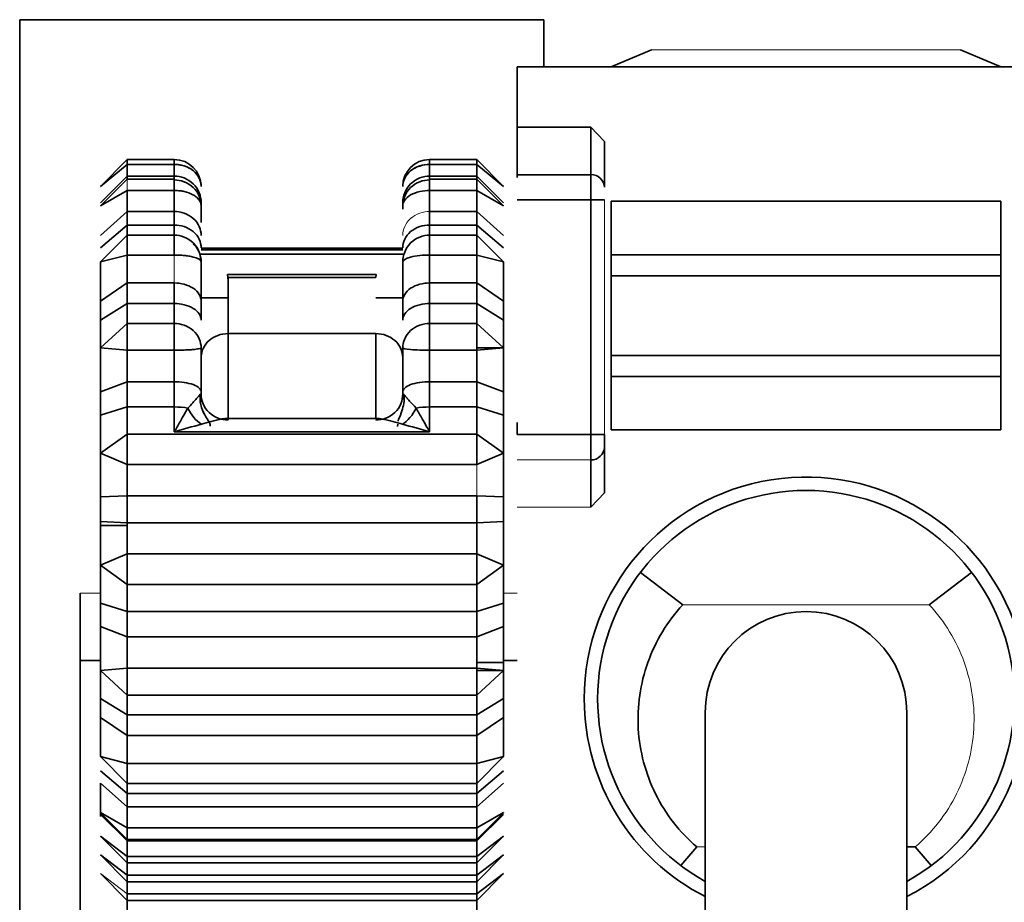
# Model space of a CAD drawing. Header units: millimetres. Extents: x 0 to 420, y 0 to 297.
# Tile 38 of 145: x 129.02 to 132.68, y 253.07 to 256.35. Entities that reach past the tile are written whole.
import ezdxf

# ---------------------------------------------------------------- set-up
doc = ezdxf.new("R2010")
doc.units = ezdxf.units.MM

msp = doc.modelspace()

# ---------------------------------------------------------------- linework, layer by layer
at = {"color": 7, "linetype": 'Continuous', "lineweight": 35}
for p, q in [((130.9695, 256.3493), (129.0195, 256.3493)), ((129.0195, 256.3493), (129.0195, 249.8993)), ((130.9695, 256.1743), (130.9695, 256.3493)), ((131.2195, 256.1743), (131.3695, 256.2368)), ((132.5195, 256.2368), (132.6695, 256.1743)), ((130.8695, 256.1743), (130.8695, 255.9494)), ((130.8695, 256.1743), (148.5728, 256.1743)), ((130.8695, 255.9494), (130.8695, 255.7732)), ((130.8695, 255.9494), (131.1445, 255.9494)), ((131.1445, 255.7732), (131.1445, 255.9494)), ((131.1445, 255.9494), (131.1945, 255.8962)), ((131.1945, 255.7262), (131.1945, 255.8962)), ((129.4195, 255.8295), (129.3195, 255.7295)), ((129.5945, 255.8295), (129.4195, 255.8295)), ((129.4195, 255.8295), (129.4195, 255.8114)), ((130.7195, 255.8295), (130.5445, 255.8295)), ((130.8195, 255.7295), (130.7195, 255.8295)), ((130.7195, 255.8114), (130.7195, 255.8295)), ((129.4195, 255.8114), (129.3195, 255.7295)), ((129.4195, 255.7682), (129.4195, 255.8114)), ((129.5945, 255.8114), (129.4195, 255.8114)), ((129.5945, 255.7682), (129.5945, 255.8114)), ((130.5445, 255.8114), (130.5445, 255.7682)), ((130.7195, 255.8114), (130.5445, 255.8114)), ((130.7195, 255.8114), (130.7195, 255.7682)), ((130.8195, 255.7295), (130.7195, 255.8114)), ((129.3195, 255.6691), (129.4195, 255.7682)), ((129.4195, 255.7571), (129.3201, 255.6577)), ((129.4195, 255.7682), (129.5945, 255.7682)), ((129.4195, 255.7682), (129.4195, 255.7571)), ((129.5945, 255.7571), (129.4195, 255.7571)), ((130.5445, 255.7682), (130.7195, 255.7682)), ((130.7195, 255.7571), (130.5445, 255.7571)), ((130.7195, 255.7571), (130.7195, 255.7682)), ((130.7195, 255.7682), (130.8195, 255.6691)), ((130.819, 255.6577), (130.7195, 255.7571)), ((130.7195, 255.7144), (130.7195, 255.7571)), ((130.8695, 255.7732), (131.1445, 255.7732)), ((130.8695, 255.7732), (130.8695, 255.7628)), ((131.1445, 255.7732), (131.1445, 255.6792)), ((129.4195, 255.7144), (129.3195, 255.6571)), ((129.4195, 255.6362), (129.4195, 255.7144)), ((129.5945, 255.7144), (129.4195, 255.7144)), ((129.5945, 255.6362), (129.5945, 255.7144)), ((130.5445, 255.7144), (130.5445, 255.6362)), ((130.7195, 255.7144), (130.5445, 255.7144)), ((130.7195, 255.7144), (130.7195, 255.6362)), ((130.8195, 255.6571), (130.7195, 255.7144)), ((131.1445, 255.6792), (130.8695, 255.6792)), ((131.1445, 255.6792), (131.1945, 255.6792)), ((131.1445, 254.807), (131.1445, 255.6792)), ((129.3195, 255.6571), (129.3201, 255.6577)), ((130.4445, 255.6574), (130.4445, 255.6452)), ((130.819, 255.6577), (130.8195, 255.6571)), ((131.2195, 255.4758), (131.2195, 255.6743)), ((131.2195, 255.6743), (132.6695, 255.6743)), ((132.6695, 255.4758), (132.6695, 255.6743)), ((129.3195, 255.5477), (129.4195, 255.6362)), ((129.4195, 255.6362), (129.5945, 255.6362)), ((129.4195, 255.6362), (129.4195, 255.5861)), ((129.5945, 255.6362), (129.5945, 255.5861)), ((130.5445, 255.5861), (130.5445, 255.6362)), ((130.5445, 255.6362), (130.7195, 255.6362)), ((130.7195, 255.5861), (130.7195, 255.6362)), ((130.7195, 255.6362), (130.8195, 255.5477)), ((129.4195, 255.5861), (129.3195, 255.5016)), ((129.4195, 255.5484), (129.4195, 255.5861)), ((129.5945, 255.5861), (129.4195, 255.5861)), ((129.5945, 255.5484), (129.5945, 255.5861)), ((130.5445, 255.5861), (130.5445, 255.5484)), ((130.7195, 255.5861), (130.5445, 255.5861)), ((130.7195, 255.5861), (130.7195, 255.5484)), ((130.8195, 255.5016), (130.7195, 255.5861)), ((129.3195, 255.4488), (129.4195, 255.5484)), ((129.4195, 255.5484), (129.5945, 255.5484)), ((129.4195, 255.5484), (129.4195, 255.4745)), ((129.5945, 255.5484), (129.5945, 255.4745)), ((130.5445, 255.4745), (130.5445, 255.5484)), ((130.5445, 255.5484), (130.7195, 255.5484)), ((130.7195, 255.4745), (130.7195, 255.5484)), ((130.7195, 255.5484), (130.8195, 255.4488)), ((130.4445, 255.5002), (129.6945, 255.5002)), ((129.4195, 255.4745), (129.3195, 255.4488)), ((129.4195, 255.3707), (129.4195, 255.4745)), ((129.5945, 255.4745), (129.4195, 255.4745)), ((129.6945, 255.4771), (130.4445, 255.4771)), ((130.5445, 255.4745), (130.5445, 255.3707)), ((130.7195, 255.4745), (130.5445, 255.4745)), ((130.7195, 255.4745), (130.7195, 255.3707)), ((130.8195, 255.4488), (130.7195, 255.4745)), ((131.2195, 255.3969), (131.2195, 255.4758)), ((132.6695, 255.4758), (131.2195, 255.4758)), ((132.6695, 255.3969), (132.6695, 255.4758)), ((129.793, 255.4023), (129.7942, 255.3911)), ((130.3461, 255.4023), (129.793, 255.4023)), ((129.7942, 255.3911), (130.3445, 255.3911)), ((130.3445, 255.3911), (130.3461, 255.4023)), ((131.2195, 255.1016), (131.2195, 255.3969)), ((132.6695, 255.3969), (131.2195, 255.3969)), ((132.6695, 255.1016), (132.6695, 255.3969)), ((129.3195, 255.3034), (129.4195, 255.3707)), ((129.4195, 255.3707), (129.5945, 255.3707)), ((129.4195, 255.3707), (129.4195, 255.294)), ((129.5945, 255.3707), (129.5945, 255.294)), ((129.7945, 255.3159), (129.7945, 255.3848)), ((130.5445, 255.294), (130.5445, 255.3707)), ((130.5445, 255.3707), (130.7195, 255.3707)), ((130.7195, 255.294), (130.7195, 255.3707)), ((130.7195, 255.3707), (130.8195, 255.3034)), ((129.7945, 255.1825), (129.7945, 255.3159)), ((129.4195, 255.294), (129.3195, 255.2328)), ((129.4195, 255.2202), (129.4195, 255.294)), ((129.5945, 255.294), (129.4195, 255.294)), ((129.5945, 255.2202), (129.5945, 255.294)), ((130.5445, 255.294), (130.5445, 255.2202)), ((130.7195, 255.294), (130.5445, 255.294)), ((130.7195, 255.294), (130.7195, 255.2202)), ((130.8195, 255.2328), (130.7195, 255.294)), ((129.3195, 255.1295), (129.4195, 255.2202)), ((129.4195, 255.2202), (129.5945, 255.2202)), ((129.4195, 255.2202), (129.4195, 255.1207)), ((129.5945, 255.2202), (129.5945, 255.1207)), ((130.5445, 255.1207), (130.5445, 255.2202)), ((130.5445, 255.2202), (130.7195, 255.2202)), ((130.7195, 255.1295), (130.7195, 255.2202)), ((130.7195, 255.2202), (130.8195, 255.1295)), ((130.3445, 255.1825), (129.7945, 255.1825)), ((129.4195, 255.1207), (129.3195, 255.1295)), ((129.4195, 255.0037), (129.4195, 255.1207)), ((129.5945, 255.1207), (129.4195, 255.1207)), ((129.5945, 255.0037), (129.5945, 255.1207)), ((130.5445, 255.1207), (130.5445, 255.0037)), ((130.7195, 255.1207), (130.5445, 255.1207)), ((130.8195, 255.1295), (130.7195, 255.1207)), ((130.7195, 255.1207), (130.7195, 255.1295)), ((130.7195, 255.1295), (130.8195, 255.1295)), ((130.7195, 255.1207), (130.7195, 255.0037)), ((131.2195, 255.0227), (131.2195, 255.1016)), ((131.2195, 255.1016), (132.6695, 255.1016)), ((132.6695, 255.0227), (132.6695, 255.1016)), ((131.2195, 254.8243), (131.2195, 255.0227)), ((131.2195, 255.0227), (132.6695, 255.0227)), ((132.6695, 254.8243), (132.6695, 255.0227)), ((129.3195, 254.9658), (129.4195, 255.0037)), ((129.4195, 255.0037), (129.5945, 255.0037)), ((129.4195, 255.0037), (129.4195, 254.9096)), ((129.5945, 255.0037), (129.5945, 254.9096)), ((130.5445, 254.9096), (130.5445, 255.0037)), ((130.5445, 255.0037), (130.7195, 255.0037)), ((130.7195, 254.9096), (130.7195, 255.0037)), ((130.7195, 255.0037), (130.8195, 254.9658)), ((129.6945, 254.9658), (129.6945, 254.9574)), ((129.4195, 254.9096), (129.3195, 254.8792)), ((129.4195, 254.9096), (129.4195, 254.8087)), ((129.5945, 254.9096), (129.4195, 254.9096)), ((129.5945, 254.8173), (129.5945, 254.9096)), ((130.5445, 254.9096), (130.5445, 254.8173)), ((130.7195, 254.9096), (130.5445, 254.9096)), ((130.7195, 254.9096), (130.7195, 254.8087)), ((130.8195, 254.8792), (130.7195, 254.9096)), ((130.3562, 254.8662), (129.7829, 254.8662)), ((130.4257, 254.8463), (130.4246, 254.8376)), ((130.8695, 254.8515), (130.8695, 254.807)), ((129.3195, 254.7379), (129.4195, 254.8087)), ((129.4195, 254.6955), (129.4195, 254.8087)), ((129.4195, 254.8087), (130.7195, 254.8087)), ((130.5445, 254.8173), (129.5945, 254.8173)), ((130.7195, 254.6955), (130.7195, 254.8087)), ((130.7195, 254.8087), (130.8195, 254.7379)), ((130.8695, 254.807), (131.1445, 254.807)), ((131.1445, 254.807), (131.1445, 254.713)), ((131.1945, 254.807), (131.1445, 254.807)), ((132.6695, 254.8243), (131.2195, 254.8243)), ((129.4195, 254.6955), (129.3195, 254.7379)), ((130.8195, 254.7379), (130.7195, 254.6955)), ((131.1945, 254.76), (131.1945, 254.59)), ((130.7195, 254.6955), (129.4195, 254.6955)), ((129.4195, 254.6955), (129.4195, 254.5796)), ((131.1445, 254.5368), (131.1445, 254.713)), ((129.3195, 254.6038), (129.3195, 254.1419)), ((131.1945, 254.59), (131.1445, 254.5368)), ((129.3195, 254.5756), (129.4195, 254.5796)), ((129.4195, 254.5796), (130.7195, 254.5796)), ((129.4195, 254.4794), (129.4195, 254.5796)), ((130.7195, 254.5796), (130.8195, 254.5756)), ((130.7195, 254.4794), (130.7195, 254.5796)), ((130.8195, 254.5756), (130.8195, 254.5295)), ((130.8195, 254.5295), (130.8195, 254.4834)), ((129.4195, 254.4794), (129.3195, 254.4834)), ((129.4195, 254.4694), (129.4195, 254.4794)), ((130.7195, 254.4794), (129.4195, 254.4794)), ((130.8195, 254.4834), (130.7195, 254.4794)), ((130.7195, 254.4794), (130.7195, 254.3635)), ((129.4195, 254.4694), (129.3195, 254.4694)), ((129.4195, 254.4694), (129.4195, 254.3635)), ((129.3195, 254.3211), (129.4195, 254.3635)), ((129.4195, 254.2503), (129.4195, 254.3635)), ((129.4195, 254.3635), (130.7195, 254.3635)), ((130.7195, 254.2503), (130.7195, 254.3635)), ((130.7195, 254.3635), (130.8195, 254.3211)), ((129.4195, 254.2503), (129.3195, 254.3211)), ((130.8195, 254.3211), (130.7195, 254.2503)), ((131.3286, 254.2947), (131.4863, 254.1743)), ((132.5604, 254.2947), (132.4028, 254.1742)), ((130.7195, 254.2503), (129.4195, 254.2503)), ((129.4195, 254.2503), (129.4195, 254.1494)), ((130.7195, 254.2503), (130.7195, 254.1494)), ((129.3195, 254.1798), (129.4195, 254.1494)), ((130.7195, 254.1494), (130.8195, 254.1798)), ((129.4195, 254.1494), (130.7195, 254.1494)), ((129.4195, 254.0553), (129.4195, 254.1494)), ((130.7195, 254.0553), (130.7195, 254.1494)), ((129.4195, 254.0553), (129.3195, 254.0932)), ((130.8195, 254.0932), (130.7195, 254.0553)), ((130.7195, 254.0553), (129.4195, 254.0553)), ((129.4195, 254.0553), (129.4195, 253.9383)), ((130.7195, 254.0553), (130.7195, 253.9604)), ((129.2448, 250.117), (129.2448, 253.967)), ((130.7195, 253.9604), (130.8195, 253.9604)), ((130.7195, 253.9604), (130.7195, 253.9383)), ((129.3195, 253.9295), (129.4195, 253.9383)), ((129.4195, 253.8388), (129.3195, 253.9295)), ((129.4195, 253.9383), (130.7195, 253.9383)), ((129.4195, 253.8388), (129.4195, 253.9383)), ((130.7195, 253.9383), (130.7195, 253.9295)), ((130.7195, 253.9383), (130.8195, 253.9295)), ((130.8195, 253.9295), (130.7195, 253.8388)), ((130.7195, 253.8388), (130.7195, 253.9295)), ((130.7195, 253.9295), (130.8195, 253.9295)), ((129.3195, 253.8262), (129.4195, 253.765)), ((130.7195, 253.8388), (129.4195, 253.8388)), ((129.4195, 253.8388), (129.4195, 253.765)), ((130.7195, 253.8388), (130.7195, 253.765)), ((130.7195, 253.765), (130.8195, 253.8262)), ((129.4195, 253.6883), (129.3195, 253.7556)), ((129.4195, 253.765), (130.7195, 253.765)), ((129.4195, 253.6883), (129.4195, 253.765)), ((130.7195, 253.6883), (130.7195, 253.765)), ((130.8195, 253.7556), (130.7195, 253.6883)), ((131.5695, 253.7743), (131.5695, 252.0243)), ((132.3195, 252.0243), (132.3195, 253.7743)), ((130.7195, 253.6883), (129.4195, 253.6883)), ((129.4195, 253.6883), (129.4195, 253.5845)), ((130.7195, 253.6883), (130.7195, 253.5845)), ((129.3195, 253.6103), (129.4195, 253.5845)), ((129.4195, 253.5106), (129.3195, 253.6103)), ((130.7195, 253.5845), (130.8195, 253.6103)), ((130.8195, 253.6103), (130.7195, 253.5106)), ((129.3195, 253.5574), (129.4195, 253.4729)), ((129.4195, 253.5845), (130.7195, 253.5845)), ((129.4195, 253.5106), (129.4195, 253.5845)), ((130.7195, 253.5106), (130.7195, 253.5845)), ((130.7195, 253.4729), (130.8195, 253.5574)), ((129.4195, 253.4228), (129.3195, 253.5113)), ((129.3195, 253.5108), (129.3195, 253.3876)), ((130.7195, 253.5106), (129.4195, 253.5106)), ((129.4195, 253.5106), (129.4195, 253.4729)), ((130.8195, 253.5113), (130.7195, 253.4228)), ((130.7195, 253.5106), (130.7195, 253.4729)), ((129.4195, 253.4729), (130.7195, 253.4729)), ((129.4195, 253.4228), (129.4195, 253.4729)), ((130.7195, 253.4228), (130.7195, 253.4729)), ((130.7195, 253.4228), (129.4195, 253.4228)), ((129.4195, 253.4228), (129.4195, 253.3446)), ((130.7195, 253.4228), (130.7195, 253.3446)), ((129.3195, 253.4079), (129.3195, 253.395)), ((129.3195, 253.4019), (129.4195, 253.3446)), ((129.3201, 253.4013), (129.3195, 253.4019)), ((129.4195, 253.2965), (129.3195, 253.395)), ((129.3201, 253.4013), (129.4195, 253.3019)), ((130.7195, 253.3446), (130.8195, 253.4019)), ((130.7195, 253.3019), (130.819, 253.4013)), ((130.8195, 253.395), (130.7195, 253.2965)), ((130.8195, 253.4019), (130.819, 253.4013)), ((129.4195, 253.3446), (130.7195, 253.3446)), ((129.4195, 253.3019), (129.4195, 253.3446)), ((130.7195, 253.3019), (130.7195, 253.3446)), ((129.3195, 253.3145), (129.4195, 253.239)), ((129.3202, 253.3139), (129.3195, 253.3145)), ((129.3202, 253.3138), (129.4195, 253.2145)), ((129.4195, 253.3019), (130.7195, 253.3019)), ((129.4195, 253.3019), (129.4195, 253.2965)), ((130.7195, 253.239), (130.8195, 253.3145)), ((130.7195, 253.2145), (130.8189, 253.3138)), ((130.8195, 253.3145), (130.8189, 253.3139)), ((130.7195, 253.2965), (129.4195, 253.2965)), ((129.4195, 253.2965), (129.4195, 253.239)), ((130.7195, 253.2965), (130.7195, 253.239)), ((131.4789, 253.2047), (131.5384, 253.2743)), ((132.3507, 253.2743), (132.3195, 253.2743)), ((132.4102, 253.2047), (132.3507, 253.2743)), ((129.3195, 253.245), (129.4195, 253.1695)), ((129.3202, 253.2444), (129.3195, 253.245)), ((129.3202, 253.2443), (129.4195, 253.145)), ((129.4195, 253.239), (130.7195, 253.239)), ((129.4195, 253.2145), (129.4195, 253.239)), ((130.7195, 253.1695), (130.8195, 253.245)), ((130.7195, 253.145), (130.8189, 253.2443)), ((130.7195, 253.2145), (130.7195, 253.239)), ((129.4195, 253.2145), (130.7195, 253.2145)), ((129.4195, 253.2145), (129.4195, 253.1695)), ((130.7195, 253.2145), (130.7195, 253.1695)), ((129.3202, 253.1749), (129.3195, 253.1755)), ((129.3202, 253.1749), (129.4195, 253.0755)), ((129.4195, 253.1695), (130.7195, 253.1695)), ((129.4195, 253.145), (129.4195, 253.1695)), ((130.7195, 253.1001), (130.8195, 253.1755)), ((130.7195, 253.0755), (130.8189, 253.1749)), ((130.7195, 253.145), (130.7195, 253.1695)), ((130.8195, 253.1755), (130.8189, 253.1749)), ((129.4195, 253.145), (130.7195, 253.145)), ((129.4195, 253.145), (129.4195, 253.1001)), ((130.7195, 253.145), (130.7195, 253.1001)), ((129.4195, 253.095), (129.4194, 252.9516)), ((129.4195, 253.1001), (130.7195, 253.1001)), ((129.4195, 253.0755), (129.4195, 253.1001)), ((130.7195, 253.0755), (130.7195, 253.1001)), ((130.7195, 253.095), (130.7197, 252.9517)), ((129.4195, 253.0755), (130.7195, 253.0755))]:
    msp.add_line(p, q, dxfattribs=at)
at = {"color": 142, "linetype": 'Continuous', "lineweight": 18, "true_color": 0x0080c0}
for p, q in [((131.3695, 256.2368), (132.5195, 256.2368)), ((129.4195, 255.7571), (129.4195, 255.7144)), ((131.1945, 254.807), (131.1945, 255.6792)), ((129.5945, 255.3707), (129.5945, 255.4745)), ((130.7195, 254.6955), (130.7195, 254.5796)), ((131.1445, 254.713), (130.8695, 254.713)), ((131.1445, 254.5368), (130.8695, 254.5368)), ((129.2448, 254.217), (129.3195, 254.217)), ((130.8195, 254.217), (130.8695, 254.217)), ((131.4863, 254.1743), (132.4028, 254.1743)), ((131.5695, 253.2743), (131.5384, 253.2743)), ((130.8195, 253.245), (130.8189, 253.2444)), ((129.3195, 253.1755), (129.4195, 253.1001))]:
    msp.add_line(p, q, dxfattribs=at)
at = {"color": 8, "linetype": 'Continuous', "lineweight": 35}
for p, q in [((129.5945, 255.8295), (129.5945, 255.8114)), ((130.5445, 255.8114), (130.5445, 255.8295)), ((129.5945, 255.7682), (129.5945, 255.7571)), ((129.5945, 255.7571), (129.5945, 255.7144)), ((130.5445, 255.7571), (130.5445, 255.7682)), ((130.5445, 255.7144), (130.5445, 255.7571)), ((130.4445, 255.4935), (129.6945, 255.4935)), ((129.7945, 255.1825), (129.7945, 254.8662)), ((130.3445, 255.1825), (130.3445, 254.8662)), ((129.2448, 253.967), (129.3195, 253.967)), ((130.8195, 253.967), (130.8695, 253.967))]:
    msp.add_line(p, q, dxfattribs=at)
at = {"color": 7, "linetype": 'Continuous', "lineweight": 35}
for centre, radius, start, end in [((129.5945, 255.7295), 0.1, 0.3768, 90), ((130.5445, 255.7295), 0.1, 90, 180), ((131.146, 255.7247), 0.0486, 1.8362, 91.7254), ((131.146, 254.7616), 0.0486, 268.2746, 358.1638), ((131.9445, 253.8243), 0.825, 297.0357, 180), ((131.9445, 253.8243), 0.775, 90, 241.0615), ((131.9445, 253.8243), 0.775, 298.9385, 90), ((131.9445, 253.7743), 0.375, 90, 180), ((131.9445, 253.7743), 0.375, 0, 90), ((131.9445, 253.8243), 0.825, 180, 242.9643)]:
    msp.add_arc(centre, radius, start, end, dxfattribs=at)
for points, knots in [([(129.5945, 255.8118), (129.6016, 255.8115), (129.6156, 255.8108), (129.644, 255.803), (129.6721, 255.7851), (129.6879, 255.7613), (129.6937, 255.7434), (129.6943, 255.7341), (129.6945, 255.7295)], [0, 0, 0, 0, 0.134343, 0.26989, 0.569851, 0.78558, 0.89272, 1, 1, 1, 1]), ([(129.6945, 255.7295), (129.6944, 255.7328), (129.6939, 255.7424), (129.6881, 255.7613), (129.669, 255.7883), (129.6336, 255.8085), (129.605, 255.8106), (129.5945, 255.8114)], [0, 0, 0, 0, 0.078581, 0.226562, 0.451364, 0.799354, 1, 1, 1, 1]), ([(130.4445, 255.7295), (130.4445, 255.7489), (130.4543, 255.7716), (130.4934, 255.8038), (130.521, 255.8118), (130.5445, 255.8118)], [0, 0, 0, 0, 0.5, 0.5, 1, 1, 1, 1]), ([(130.5445, 255.8114), (130.521, 255.8114), (130.4934, 255.8034), (130.4543, 255.7715), (130.4445, 255.7488), (130.4445, 255.7295)], [0, 0, 0, 0, 0.5, 0.5, 1, 1, 1, 1]), ([(129.6945, 255.6691), (129.6945, 255.6925), (129.6848, 255.7198), (129.6457, 255.7585), (129.6181, 255.7682), (129.5945, 255.7682)], [0, 0, 0, 0, 0.5, 0.5, 1, 1, 1, 1]), ([(129.5945, 255.7537), (129.618, 255.7537), (129.6456, 255.7443), (129.6847, 255.7066), (129.6945, 255.68), (129.6945, 255.6571)], [0, 0, 0, 0, 0.5, 0.5, 1, 1, 1, 1]), ([(130.5445, 255.7682), (130.521, 255.7682), (130.4934, 255.7585), (130.4543, 255.7198), (130.4445, 255.6925), (130.4445, 255.6691)], [0, 0, 0, 0, 0.5, 0.5, 1, 1, 1, 1]), ([(130.4445, 255.6571), (130.4445, 255.68), (130.4543, 255.7066), (130.4934, 255.7443), (130.521, 255.7537), (130.5445, 255.7537)], [0, 0, 0, 0, 0.5, 0.5, 1, 1, 1, 1]), ([(129.6945, 255.6571), (129.694, 255.6616), (129.693, 255.6705), (129.6856, 255.6818), (129.6759, 255.6912), (129.6601, 255.7013), (129.6392, 255.7093), (129.6149, 255.7138), (129.6023, 255.7142), (129.5945, 255.7144)], [0, 0, 0, 0, 0.1477646, 0.2971066, 0.3903425, 0.5128626, 0.7590405, 0.8525308, 1, 1, 1, 1]), ([(130.5445, 255.7144), (130.521, 255.7144), (130.4934, 255.7088), (130.4543, 255.6865), (130.4445, 255.6707), (130.4445, 255.6571)], [0, 0, 0, 0, 0.5, 0.5, 1, 1, 1, 1]), ([(129.6945, 255.5948), (129.6945, 255.6044), (129.6945, 255.6234), (129.6945, 255.6459), (129.6945, 255.6571)], [0, 0, 0, 0, 0.499802, 1, 1, 1, 1]), ([(129.6945, 255.5477), (129.6945, 255.5685), (129.6848, 255.593), (129.6457, 255.6276), (129.6181, 255.6362), (129.5945, 255.6362)], [0, 0, 0, 0, 0.5, 0.5, 1, 1, 1, 1]), ([(129.6945, 255.5016), (129.6945, 255.5216), (129.6847, 255.545), (129.6456, 255.5779), (129.618, 255.5861), (129.5945, 255.5861)], [0, 0, 0, 0, 0.5, 0.5, 1, 1, 1, 1]), ([(130.5445, 255.5861), (130.521, 255.5861), (130.4934, 255.5779), (130.4543, 255.545), (130.4445, 255.5216), (130.4445, 255.5016)], [0, 0, 0, 0, 0.5, 0.5, 1, 1, 1, 1]), ([(129.5945, 255.5484), (129.618, 255.5484), (129.6456, 255.5387), (129.6847, 255.4998), (129.6945, 255.4723), (129.6945, 255.4488)], [0, 0, 0, 0, 0.5, 0.5, 1, 1, 1, 1]), ([(130.4445, 255.4488), (130.4445, 255.4723), (130.4543, 255.4998), (130.4934, 255.5387), (130.521, 255.5484), (130.5445, 255.5484)], [0, 0, 0, 0, 0.5, 0.5, 1, 1, 1, 1]), ([(129.6945, 255.4452), (129.6933, 255.4578), (129.6914, 255.4773), (129.6792, 255.5011), (129.6702, 255.5114), (129.6657, 255.5167)], [0, 0, 0, 0, 0.4786024, 0.7365252, 1, 1, 1, 1]), ([(129.6945, 255.4488), (129.694, 255.4507), (129.6931, 255.4546), (129.684, 255.4613), (129.6687, 255.4665), (129.6492, 255.4706), (129.6317, 255.4729), (129.6135, 255.4743), (129.6009, 255.4745), (129.5945, 255.4745)], [0, 0, 0, 0, 0.142806, 0.287045, 0.504087, 0.638383, 0.758922, 0.878991, 1, 1, 1, 1]), ([(130.5445, 255.4745), (130.521, 255.4745), (130.4934, 255.472), (130.4543, 255.462), (130.4445, 255.4548), (130.4445, 255.4488)], [0, 0, 0, 0, 0.5, 0.5, 1, 1, 1, 1]), ([(129.6945, 255.3034), (129.6945, 255.314), (129.6945, 255.3353), (129.6945, 255.3709), (129.6945, 255.4086), (129.6945, 255.4354), (129.6945, 255.4488)], [0, 0, 0, 0, 0.249691, 0.499948, 0.749875, 1, 1, 1, 1]), ([(130.4445, 255.4488), (130.4445, 255.4354), (130.4445, 255.4087), (130.4445, 255.3709), (130.4445, 255.3352), (130.4445, 255.314), (130.4445, 255.3034)], [0, 0, 0, 0, 0.249691, 0.499948, 0.749875, 1, 1, 1, 1]), ([(130.8195, 255.4488), (130.8195, 255.4355), (130.8195, 255.4088), (130.8195, 255.3711), (130.8195, 255.3353), (130.8195, 255.3141), (130.8195, 255.3034)], [0, 0, 0, 0, 0.249274, 0.49999, 0.749282, 1, 1, 1, 1]), ([(129.6945, 255.3034), (129.6945, 255.3193), (129.6848, 255.3378), (129.6457, 255.3641), (129.6181, 255.3707), (129.5945, 255.3707)], [0, 0, 0, 0, 0.5, 0.5, 1, 1, 1, 1]), ([(130.5445, 255.3707), (130.521, 255.3707), (130.4934, 255.3641), (130.4543, 255.3378), (130.4445, 255.3193), (130.4445, 255.3034)], [0, 0, 0, 0, 0.5, 0.5, 1, 1, 1, 1]), ([(129.6945, 255.3159), (129.6945, 255.3159), (129.7043, 255.3159), (129.7434, 255.3159), (129.771, 255.3159), (129.7945, 255.3159)], [0, 0, 0, 0, 0.5, 0.5, 1, 1, 1, 1]), ([(130.4445, 255.3159), (130.4445, 255.3159), (130.4347, 255.3159), (130.3956, 255.3159), (130.3681, 255.3159), (130.3445, 255.3159)], [0, 0, 0, 0, 0.5, 0.5, 1, 1, 1, 1]), ([(129.6945, 255.2328), (129.6945, 255.2473), (129.6847, 255.2642), (129.6456, 255.2881), (129.618, 255.294), (129.5945, 255.294)], [0, 0, 0, 0, 0.5, 0.5, 1, 1, 1, 1]), ([(130.5445, 255.294), (130.521, 255.294), (130.4934, 255.2881), (130.4543, 255.2642), (130.4445, 255.2473), (130.4445, 255.2328)], [0, 0, 0, 0, 0.5, 0.5, 1, 1, 1, 1]), ([(129.5945, 255.2202), (129.618, 255.2202), (129.6456, 255.2114), (129.6847, 255.176), (129.6945, 255.1509), (129.6945, 255.1295)], [0, 0, 0, 0, 0.5, 0.5, 1, 1, 1, 1]), ([(130.4445, 255.1295), (130.4445, 255.1509), (130.4543, 255.176), (130.4934, 255.2114), (130.521, 255.2202), (130.5445, 255.2202)], [0, 0, 0, 0, 0.5, 0.5, 1, 1, 1, 1]), ([(130.8195, 255.2328), (130.8195, 255.2221), (130.8195, 255.2007), (130.8195, 255.1729), (130.8195, 255.1484), (130.8195, 255.1358), (130.8195, 255.1295)], [0, 0, 0, 0, 0.249274, 0.49999, 0.749282, 1, 1, 1, 1]), ([(129.7945, 255.1825), (129.7684, 255.1825), (129.7423, 255.1729), (129.7053, 255.14), (129.6945, 255.1169), (129.6945, 255.0936)], [0, 0, 0, 0, 0.5, 0.5, 1, 1, 1, 1]), ([(130.4445, 255.0936), (130.4445, 255.1169), (130.4338, 255.14), (130.3967, 255.1729), (130.3707, 255.1825), (130.3445, 255.1825)], [0, 0, 0, 0, 0.5, 0.5, 1, 1, 1, 1]), ([(129.6945, 255.1295), (129.694, 255.1288), (129.6931, 255.1275), (129.684, 255.1256), (129.6687, 255.1234), (129.6492, 255.1221), (129.6317, 255.1213), (129.6135, 255.1208), (129.6009, 255.1207), (129.5945, 255.1207)], [0, 0, 0, 0, 0.142814, 0.28706, 0.504079, 0.638376, 0.758918, 0.878989, 1, 1, 1, 1]), ([(129.6945, 254.9658), (129.6945, 254.9789), (129.6945, 255.005), (129.6945, 255.046), (129.6945, 255.0877), (129.6945, 255.1156), (129.6945, 255.1295)], [0, 0, 0, 0, 0.249691, 0.499948, 0.749875, 1, 1, 1, 1]), ([(130.4445, 255.1295), (130.4445, 255.1156), (130.4445, 255.0878), (130.4445, 255.0461), (130.4445, 255.005), (130.4445, 254.9789), (130.4445, 254.9658)], [0, 0, 0, 0, 0.249691, 0.499948, 0.749875, 1, 1, 1, 1]), ([(130.5445, 255.1207), (130.521, 255.1207), (130.4934, 255.1215), (130.4543, 255.125), (130.4445, 255.1274), (130.4445, 255.1295)], [0, 0, 0, 0, 0.5, 0.5, 1, 1, 1, 1]), ([(130.8195, 255.0986), (130.8195, 255.0872), (130.8195, 255.0645), (130.8195, 255.0308), (130.8195, 254.9977), (130.8195, 254.9765), (130.8195, 254.9658)], [0, 0, 0, 0, 0.251199, 0.5, 0.748801, 1, 1, 1, 1]), ([(129.6945, 254.9658), (129.6945, 254.9747), (129.6848, 254.9852), (129.6457, 255), (129.6181, 255.0037), (129.5945, 255.0037)], [0, 0, 0, 0, 0.5, 0.5, 1, 1, 1, 1]), ([(130.5445, 255.0037), (130.521, 255.0037), (130.4934, 255), (130.4543, 254.9852), (130.4445, 254.9747), (130.4445, 254.9658)], [0, 0, 0, 0, 0.5, 0.5, 1, 1, 1, 1]), ([(129.645, 254.9055), (129.6514, 254.9123), (129.6621, 254.9238), (129.673, 254.9361), (129.6813, 254.9461), (129.6883, 254.9531), (129.6935, 254.958), (129.6942, 254.9576), (129.6945, 254.9574)], [0, 0, 0, 0, 0.250029, 0.423693, 0.521079, 0.706493, 0.865129, 1, 1, 1, 1]), ([(129.7086, 254.8793), (129.7083, 254.8798), (129.7028, 254.8888), (129.6902, 254.9172), (129.6902, 254.944), (129.6902, 254.9569)], [0, 0, 0, 0, 0.029218, 0.530657, 1, 1, 1, 1]), ([(129.7273, 254.8378), (129.728, 254.8398), (129.7294, 254.8436), (129.7232, 254.8557), (129.7081, 254.878), (129.6904, 254.9164), (129.6903, 254.9437), (129.6902, 254.9569)], [0, 0, 0, 0, 0.1396999, 0.2743447, 0.5309025, 0.773206, 1, 1, 1, 1]), ([(129.7945, 254.8609), (129.771, 254.8609), (129.7434, 254.8703), (129.7043, 254.9079), (129.6945, 254.9346), (129.6945, 254.9574)], [0, 0, 0, 0, 0.5, 0.5, 1, 1, 1, 1]), ([(129.6945, 254.9574), (129.6945, 254.9549), (129.6945, 254.9498), (129.6945, 254.9423), (129.6945, 254.9385)], [0, 0, 0, 0, 0.5, 1, 1, 1, 1]), ([(130.3445, 254.8609), (130.3681, 254.8609), (130.3957, 254.8703), (130.4348, 254.908), (130.4445, 254.9346), (130.4445, 254.9574)], [0, 0, 0, 0, 0.5, 0.5, 1, 1, 1, 1]), ([(130.4489, 254.957), (130.4495, 254.9452), (130.4505, 254.9237), (130.4439, 254.9039), (130.4409, 254.8948)], [0, 0, 0, 0, 0.545031, 1, 1, 1, 1]), ([(130.4445, 254.9574), (130.4447, 254.9576), (130.4451, 254.9582), (130.448, 254.9558), (130.4529, 254.9509), (130.4605, 254.943), (130.4729, 254.928), (130.4856, 254.9145), (130.4941, 254.9055)], [0, 0, 0, 0, 0.098968, 0.213581, 0.345832, 0.496906, 0.664923, 1, 1, 1, 1]), ([(129.6159, 254.8545), (129.6213, 254.864), (129.6309, 254.8808), (129.6407, 254.898), (129.645, 254.9055)], [0, 0, 0, 0, 0.565873, 1, 1, 1, 1]), ([(130.4409, 254.8948), (130.4403, 254.8924), (130.4365, 254.8775), (130.4278, 254.8642), (130.4271, 254.8572), (130.427, 254.8566)], [0, 0, 0, 0, 0.153943, 0.92594, 1, 1, 1, 1]), ([(130.4941, 254.9055), (130.5017, 254.892), (130.5191, 254.8615), (130.5354, 254.8331), (130.5445, 254.8173)], [0, 0, 0, 0, 0.442354, 1, 1, 1, 1]), ([(130.8195, 254.8792), (130.8195, 254.8661), (130.8195, 254.8399), (130.8195, 254.8031), (130.8195, 254.7684), (130.8195, 254.7481), (130.8195, 254.7379)], [0, 0, 0, 0, 0.249274, 0.49999, 0.749282, 1, 1, 1, 1]), ([(129.7945, 254.8609), (129.7938, 254.8622), (129.7923, 254.865), (129.786, 254.8665), (129.7762, 254.866), (129.7641, 254.8636), (129.7489, 254.8601), (129.7271, 254.8545), (129.7076, 254.849), (129.6955, 254.8455)], [0, 0, 0, 0, 0.1057748, 0.2207139, 0.3471792, 0.4875175, 0.5799648, 0.7390406, 1, 1, 1, 1]), ([(130.4436, 254.8455), (130.4315, 254.849), (130.412, 254.8545), (130.3902, 254.8601), (130.3702, 254.8647), (130.3515, 254.8682), (130.3467, 254.8632), (130.3445, 254.8609)], [0, 0, 0, 0, 0.261656, 0.420223, 0.513734, 0.779344, 1, 1, 1, 1]), ([(131.1945, 254.76), (131.1945, 254.7633), (131.1945, 254.7697), (131.1945, 254.7869), (131.1945, 254.7974), (131.1945, 254.807)], [0, 0, 0, 0, 0.5, 0.5, 1, 1, 1, 1]), ([(130.8195, 254.7379), (130.8195, 254.7262), (130.8195, 254.7027), (130.8195, 254.6657), (130.8195, 254.6279), (130.8195, 254.6024), (130.8195, 254.5896)], [0, 0, 0, 0, 0.2492756, 0.4999914, 0.7492836, 1, 1, 1, 1]), ([(130.8195, 254.4694), (130.8195, 254.4567), (130.8195, 254.4312), (130.8195, 254.3934), (130.8195, 254.3563), (130.8195, 254.3329), (130.8195, 254.3211)], [0, 0, 0, 0, 0.249276, 0.499991, 0.749284, 1, 1, 1, 1]), ([(130.8195, 254.3211), (130.8195, 254.311), (130.8195, 254.2906), (130.8195, 254.2561), (130.8195, 254.2192), (130.8195, 254.1929), (130.8195, 254.1798)], [0, 0, 0, 0, 0.249274, 0.49999, 0.749282, 1, 1, 1, 1]), ([(129.2448, 253.967), (129.2448, 254.0324), (129.2448, 254.0975), (129.2448, 254.1901), (129.2448, 254.217), (129.2448, 254.217)], [0, 0, 0, 0, 0.5, 0.5, 1, 1, 1, 1]), ([(131.5383, 253.2742), (131.5062, 253.3018), (131.4773, 253.332), (131.426, 253.3979), (131.4033, 253.434), (131.3473, 253.5467), (131.3254, 253.6296), (131.3157, 253.7964), (131.328, 253.8815), (131.3844, 254.0388), (131.4287, 254.1122), (131.4863, 254.1743)], [0, 0, 0, 0, 0.125, 0.125, 0.25, 0.25, 0.5, 0.5, 0.75, 0.75, 1, 1, 1, 1]), ([(130.8195, 254.0932), (130.8195, 254.0825), (130.8195, 254.0613), (130.8195, 254.0282), (130.8195, 253.9945), (130.8195, 253.9718), (130.8195, 253.9604)], [0, 0, 0, 0, 0.251199, 0.5, 0.748801, 1, 1, 1, 1]), ([(130.8195, 253.9295), (130.8195, 253.9232), (130.8195, 253.9106), (130.8195, 253.8862), (130.8195, 253.8584), (130.8195, 253.8369), (130.8195, 253.8262)], [0, 0, 0, 0, 0.249274, 0.49999, 0.749282, 1, 1, 1, 1]), ([(130.8195, 253.7556), (130.8195, 253.745), (130.8195, 253.7238), (130.8195, 253.6881), (130.8195, 253.6503), (130.8195, 253.6236), (130.8195, 253.6103)], [0, 0, 0, 0, 0.249274, 0.49999, 0.749282, 1, 1, 1, 1])]:
    msp.add_open_spline(points, degree=3, knots=knots, dxfattribs=at)
at = {"color": 142, "linetype": 'Continuous', "lineweight": 18, "true_color": 0x0080c0}
for points, knots in [([(130.5445, 255.6362), (130.521, 255.6362), (130.4934, 255.6276), (130.4543, 255.593), (130.4445, 255.5685), (130.4445, 255.5477)], [0, 0, 0, 0, 0.5, 0.5, 1, 1, 1, 1]), ([(132.4028, 254.1743), (132.4604, 254.1122), (132.5044, 254.0395), (132.5469, 253.9211), (132.557, 253.8806), (132.5691, 253.7976), (132.5709, 253.755), (132.5637, 253.6299), (132.5417, 253.5468), (132.4861, 253.4345), (132.4635, 253.3985), (132.4119, 253.3321), (132.3829, 253.3018), (132.3507, 253.2743)], [0, 0, 0, 0, 0.25, 0.25, 0.375, 0.375, 0.5, 0.5, 0.75, 0.75, 0.875, 0.875, 1, 1, 1, 1])]:
    msp.add_open_spline(points, degree=3, knots=knots, dxfattribs=at)
at = {"color": 7, "linetype": 'Continuous', "lineweight": 35}
for points in [[(129.3195, 255.4488), (129.3195, 255.3949), (129.3195, 255.3446), (129.3195, 255.3034)], [(129.7945, 255.3848), (129.7944, 255.3869), (129.7943, 255.389), (129.7942, 255.3911)], [(129.3195, 255.3034), (129.3195, 255.2807), (129.3195, 255.2571), (129.3195, 255.2328)], [(129.6945, 255.2328), (129.6945, 255.2571), (129.6945, 255.2807), (129.6945, 255.3034)], [(130.4445, 255.3034), (130.4445, 255.2807), (130.4445, 255.2571), (130.4445, 255.2328)], [(130.8195, 255.3034), (130.8195, 255.2919), (130.8195, 255.269), (130.8195, 255.2449), (130.8195, 255.2328)], [(129.3195, 255.2328), (129.3195, 255.1888), (129.3195, 255.153), (129.3195, 255.1295)], [(129.3195, 255.1295), (129.3195, 255.1192), (129.3195, 255.1089), (129.3195, 255.0986)], [(129.3195, 255.0986), (129.3195, 255.0532), (129.3195, 255.0078), (129.3195, 254.9658)], [(130.8195, 255.1295), (130.8195, 255.1244), (130.8195, 255.1141), (130.8195, 255.1037), (130.8195, 255.0986)], [(129.3195, 254.9658), (129.3195, 254.9374), (129.3195, 254.9085), (129.3195, 254.8792)], [(130.4445, 254.9658), (130.4445, 254.963), (130.4445, 254.9602), (130.4445, 254.9574)], [(130.4445, 254.9574), (130.4445, 254.9528), (130.4445, 254.9465), (130.4445, 254.9385)], [(130.8195, 254.9658), (130.8195, 254.9515), (130.8195, 254.923), (130.8195, 254.8938), (130.8195, 254.8792)], [(129.3195, 254.8792), (129.3195, 254.8262), (129.3195, 254.7772), (129.3195, 254.7379)], [(129.645, 254.9055), (129.63, 254.9082), (129.612, 254.9096), (129.5945, 254.9096)], [(129.645, 254.9055), (129.656, 254.8819), (129.6754, 254.8571), (129.6955, 254.8455)], [(130.4941, 254.9055), (130.4821, 254.88), (130.4621, 254.8563), (130.4436, 254.8455)], [(130.5445, 254.9096), (130.5271, 254.9096), (130.5091, 254.9082), (130.4941, 254.9055)], [(129.5945, 254.8173), (129.6016, 254.829), (129.6088, 254.8414), (129.6159, 254.8545)], [(129.5945, 254.8173), (129.6282, 254.8275), (129.6623, 254.8367), (129.6955, 254.8455)], [(130.4436, 254.8455), (130.4768, 254.8367), (130.5108, 254.8275), (130.5445, 254.8173)], [(129.3195, 254.7379), (129.3195, 254.6916), (129.3195, 254.6406), (129.3195, 254.5896)], [(129.3195, 254.5896), (129.3195, 254.5849), (129.3195, 254.5802), (129.3195, 254.5756)], [(130.8195, 254.5756), (130.8195, 254.5802), (130.8195, 254.5849), (130.8195, 254.5896)], [(129.3195, 254.5756), (129.3195, 254.5602), (129.3195, 254.5449), (129.3195, 254.5295)], [(129.3195, 254.5295), (129.3195, 254.5142), (129.3195, 254.4988), (129.3195, 254.4834)], [(129.3195, 254.4834), (129.3195, 254.4788), (129.3195, 254.4741), (129.3195, 254.4694)], [(130.8195, 254.4694), (130.8195, 254.4741), (130.8195, 254.4788), (130.8195, 254.4834)], [(129.3195, 254.4694), (129.3195, 254.4184), (129.3195, 254.3674), (129.3195, 254.3211)], [(129.3195, 254.3211), (129.3195, 254.2818), (129.3195, 254.2329), (129.3195, 254.1798)], [(129.3195, 254.1798), (129.3195, 254.1505), (129.3195, 254.1216), (129.3195, 254.0932)], [(130.8195, 254.1798), (130.8195, 254.1652), (130.8195, 254.136), (130.8195, 254.1075), (130.8195, 254.0932)], [(129.3195, 254.0932), (129.3195, 254.0512), (129.3195, 254.0058), (129.3195, 253.9604)], [(129.3195, 253.9604), (129.3195, 253.9501), (129.3195, 253.9398), (129.3195, 253.9295)], [(130.8195, 253.9295), (130.8195, 253.9398), (130.8195, 253.9501), (130.8195, 253.9604)], [(129.3195, 253.9295), (129.3195, 253.906), (129.3195, 253.8703), (129.3195, 253.8262)], [(129.3195, 253.8262), (129.3195, 253.8019), (129.3195, 253.7783), (129.3195, 253.7556)], [(130.8195, 253.8262), (130.8195, 253.8141), (130.8195, 253.79), (130.8195, 253.7671), (130.8195, 253.7556)], [(129.3195, 253.7556), (129.3195, 253.7144), (129.3195, 253.6641), (129.3195, 253.6103)]]:
    msp.add_open_spline(points, degree=3, dxfattribs=at)

doc.saveas('drawing.dxf')
